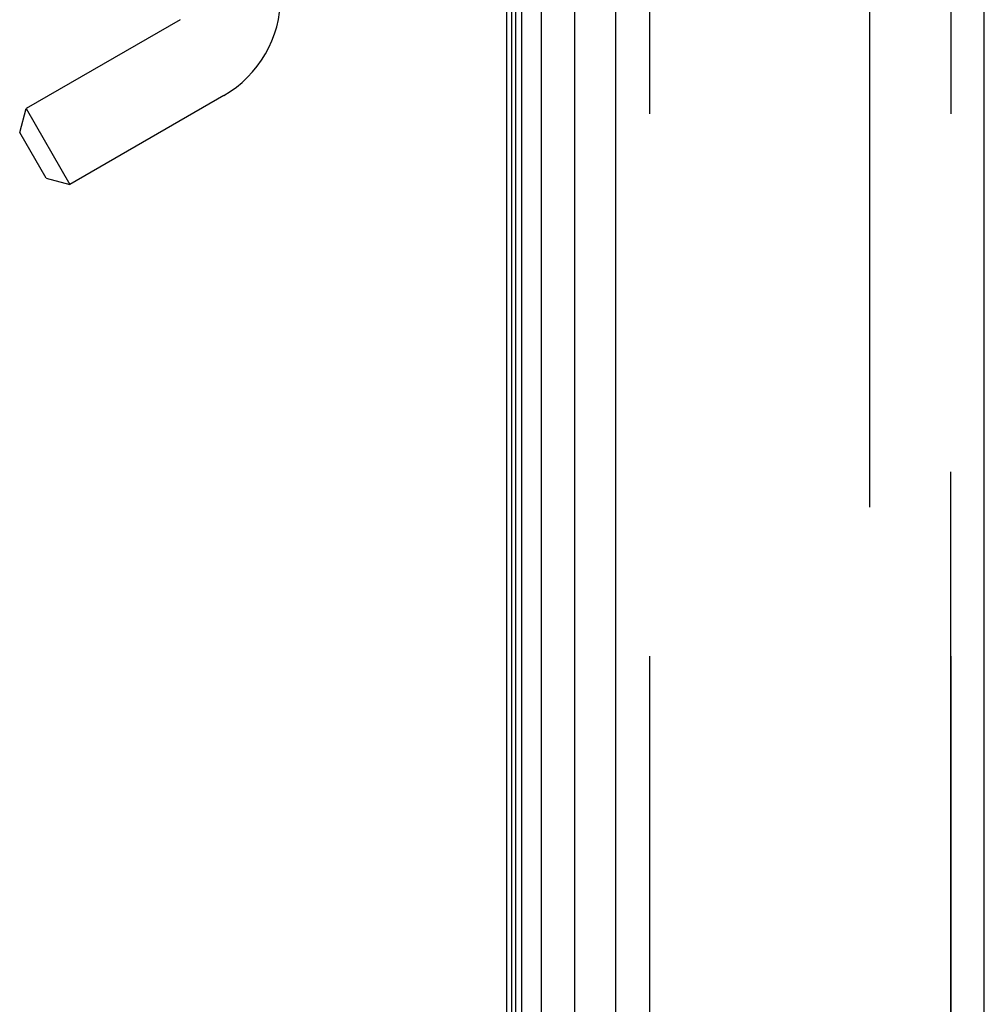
# Model space of a CAD drawing. Header units: inches. Extents: x 0 to 221, y 0 to 143.
# Tile 120 of 256: x 19.7 to 21.86, y 97 to 99.2. Entities that reach past the tile are written whole.
import ezdxf

# ---------------------------------------------------------------- set-up
doc = ezdxf.new("R2010")
doc.units = ezdxf.units.IN
doc.header["$LTSCALE"] = 12.142857
doc.header["$MEASUREMENT"] = 0
doc.linetypes.add('HIDDEN', pattern=[0.2, 0.1, -0.1])
doc.layers.get('0').update_dxf_attribs({"linetype": 'CONTINUOUS'})
for name, color, linetype in [('DEFAULT_2', 8, 'HIDDEN'), ('LEFTHAND_DOOR_ASSEMBLY', 7, 'CONTINUOUS'), ('RIGHTHAND_DOOR_ASSEMBLY', 7, 'CONTINUOUS')]:
    doc.layers.add(name, color=color, linetype=linetype)

msp = doc.modelspace()

# ---------------------------------------------------------------- linework, layer by layer
at = {"color": 3, "linetype": 'Continuous'}
msp.add_line((20.7886, 105.3416), (20.7886, 33.5496), dxfattribs=at)
at = {"layer": 'DEFAULT_2', "color": 8, "linetype": 'HIDDEN'}
msp.add_line((21.6012, 104.18), (21.6012, 34.7111), dxfattribs=at)
at = {"layer": 'LEFTHAND_DOOR_ASSEMBLY', "color": 7, "linetype": 'Continuous'}
for p, q in [((20.823, 33.7892), (20.823, 105.102)), ((20.8664, 105.111), (20.8664, 33.7802)), ((20.8005, 33.7983), (20.8005, 105.0929)), ((20.8093, 33.7959), (20.8093, 105.0953)), ((20.9415, 33.8086), (20.9415, 105.0826))]:
    msp.add_line(p, q, dxfattribs=at)
at = {"layer": 'LEFTHAND_DOOR_ASSEMBLY', "color": 3, "linetype": 'Continuous'}
for p, q in [((21.0336, 33.8306), (21.0336, 105.0606)), ((21.8586, 33.8306), (21.8586, 105.0606))]:
    msp.add_line(p, q, dxfattribs=at)
at = {"layer": 'LEFTHAND_DOOR_ASSEMBLY', "color": 8, "linetype": 'HIDDEN'}
for p, q in [((21.1086, 105.0606), (21.1086, 33.8306)), ((21.7836, 33.8306), (21.7836, 105.0606)), ((20.0576, 99.2004), (19.7125, 99.0011)), ((20.1556, 99.0306), (19.8105, 98.8314)), ((19.6982, 98.9478), (19.7125, 99.0011)), ((19.7125, 99.0011), (19.8105, 98.8314)), ((19.7572, 98.8456), (19.6982, 98.9478)), ((19.7572, 98.8456), (19.8105, 98.8314))]:
    msp.add_line(p, q, dxfattribs=at)
msp.add_arc((20.0286, 99.2506), 0.254, 300, 360, dxfattribs=at)
at = {"layer": 'RIGHTHAND_DOOR_ASSEMBLY', "color": 8, "linetype": 'HIDDEN'}
for p, q in [((21.1086, 105.0606), (21.1086, 33.8306)), ((21.7836, 105.0606), (21.7836, 33.8306))]:
    msp.add_line(p, q, dxfattribs=at)

doc.saveas('drawing.dxf')
